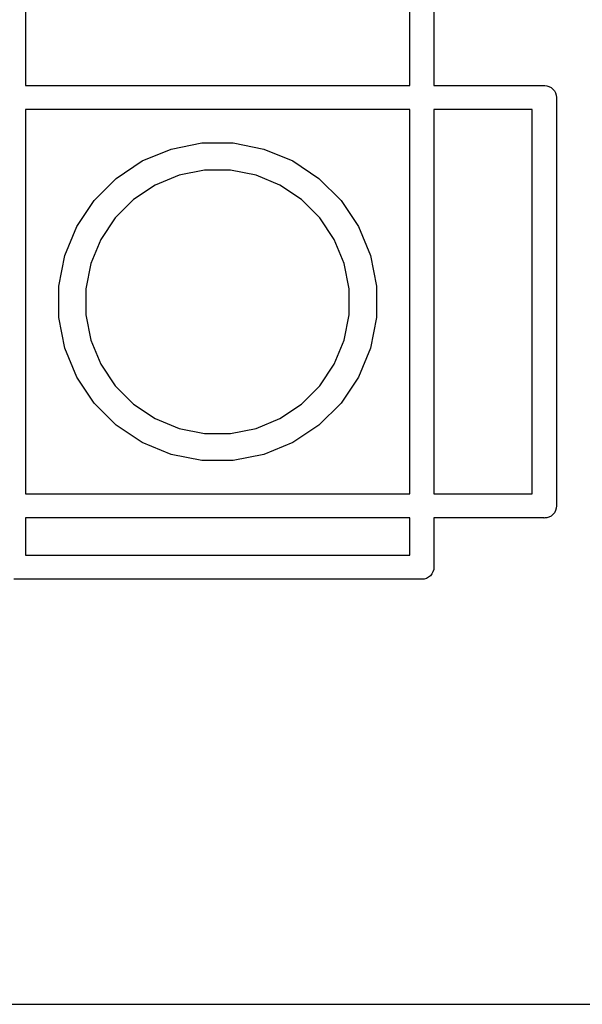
# Model space of a CAD drawing. Extents: x 3.09 to 8.99, y -6.18 to -2.41.
# Tile 87 of 119: x 8.22 to 8.36, y -3.86 to -3.62. Entities that reach past the tile are written whole.
import ezdxf

# ---------------------------------------------------------------- set-up
doc = ezdxf.new("R2010")
doc.units = 0
doc.header["$MEASUREMENT"] = 0
doc.layers.add('BLACK', color=7, linetype='CONTINUOUS')

msp = doc.modelspace()

# ---------------------------------------------------------------- linework, layer by layer
at = {"layer": 'BLACK', "linetype": 'CONTINUOUS'}
for p, q in [((8.32295, -3.60014), (8.32295, -3.63205)), ((8.22295, -3.60295), (8.22295, -3.63205)), ((8.31705, -3.63205), (8.31705, -3.60295)), ((8.22295, -3.63205), (8.31705, -3.63205)), ((8.32295, -3.63205), (8.34986, -3.63205)), ((8.34986, -3.63205), (8.35, -3.63203)), ((8.35, -3.63203), (8.35014, -3.63205)), ((8.35014, -3.63205), (8.35058, -3.63209)), ((8.35058, -3.63209), (8.35114, -3.63226)), ((8.35114, -3.63226), (8.35165, -3.63253)), ((8.35165, -3.63253), (8.3521, -3.6329)), ((8.3521, -3.6329), (8.35247, -3.63335)), ((8.35247, -3.63335), (8.35274, -3.63386)), ((8.35274, -3.63386), (8.35291, -3.63442)), ((8.35291, -3.63442), (8.35297, -3.635)), ((8.35297, -3.635), (8.35295, -3.63514)), ((8.35295, -3.63514), (8.35295, -3.73486)), ((8.22295, -3.63795), (8.22295, -3.73205)), ((8.31705, -3.63795), (8.22295, -3.63795)), ((8.31705, -3.73205), (8.31705, -3.63795)), ((8.32295, -3.63795), (8.32295, -3.73205)), ((8.34705, -3.63795), (8.32295, -3.63795)), ((8.34705, -3.73205), (8.34705, -3.63795)), ((8.25157, -3.65052), (8.25865, -3.64759)), ((8.25865, -3.64759), (8.26617, -3.64609)), ((8.26617, -3.64609), (8.27383, -3.64609)), ((8.27383, -3.64609), (8.28135, -3.64759)), ((8.28135, -3.64759), (8.28843, -3.65052)), ((8.2452, -3.65478), (8.25157, -3.65052)), ((8.28843, -3.65052), (8.2948, -3.65478)), ((8.26682, -3.65275), (8.26059, -3.65399)), ((8.27318, -3.65275), (8.26682, -3.65275)), ((8.27941, -3.65399), (8.27318, -3.65275)), ((8.23978, -3.6602), (8.2452, -3.65478)), ((8.26059, -3.65399), (8.25473, -3.65642)), ((8.28527, -3.65642), (8.27941, -3.65399)), ((8.2948, -3.65478), (8.30022, -3.6602)), ((8.25473, -3.65642), (8.24944, -3.65995)), ((8.29056, -3.65995), (8.28527, -3.65642)), ((8.23552, -3.66657), (8.23978, -3.6602)), ((8.24944, -3.65995), (8.24495, -3.66444)), ((8.29505, -3.66444), (8.29056, -3.65995)), ((8.30022, -3.6602), (8.30448, -3.66657)), ((8.24495, -3.66444), (8.24142, -3.66973)), ((8.29858, -3.66973), (8.29505, -3.66444)), ((8.23259, -3.67365), (8.23552, -3.66657)), ((8.30448, -3.66657), (8.30741, -3.67365)), ((8.24142, -3.66973), (8.23899, -3.67559)), ((8.30101, -3.67559), (8.29858, -3.66973)), ((8.23109, -3.68117), (8.23259, -3.67365)), ((8.30741, -3.67365), (8.30891, -3.68117)), ((8.23899, -3.67559), (8.23775, -3.68182)), ((8.30225, -3.68182), (8.30101, -3.67559)), ((8.23109, -3.68883), (8.23109, -3.68117)), ((8.23775, -3.68182), (8.23775, -3.68818)), ((8.30225, -3.68818), (8.30225, -3.68182)), ((8.30891, -3.68117), (8.30891, -3.68883)), ((8.23259, -3.69635), (8.23109, -3.68883)), ((8.23775, -3.68818), (8.23899, -3.69441)), ((8.30101, -3.69441), (8.30225, -3.68818)), ((8.30891, -3.68883), (8.30741, -3.69635)), ((8.23552, -3.70343), (8.23259, -3.69635)), ((8.23899, -3.69441), (8.24142, -3.70027)), ((8.29858, -3.70027), (8.30101, -3.69441)), ((8.30741, -3.69635), (8.30448, -3.70343)), ((8.24142, -3.70027), (8.24495, -3.70556)), ((8.29505, -3.70556), (8.29858, -3.70027)), ((8.23978, -3.7098), (8.23552, -3.70343)), ((8.30448, -3.70343), (8.30022, -3.7098)), ((8.24495, -3.70556), (8.24944, -3.71005)), ((8.29056, -3.71005), (8.29505, -3.70556)), ((8.2452, -3.71522), (8.23978, -3.7098)), ((8.24944, -3.71005), (8.25473, -3.71358)), ((8.28527, -3.71358), (8.29056, -3.71005)), ((8.30022, -3.7098), (8.2948, -3.71522)), ((8.25157, -3.71948), (8.2452, -3.71522)), ((8.25473, -3.71358), (8.26059, -3.71601)), ((8.27941, -3.71601), (8.28527, -3.71358)), ((8.2948, -3.71522), (8.28843, -3.71948)), ((8.26059, -3.71601), (8.26682, -3.71725)), ((8.26682, -3.71725), (8.27318, -3.71725)), ((8.27318, -3.71725), (8.27941, -3.71601)), ((8.25865, -3.72241), (8.25157, -3.71948)), ((8.28843, -3.71948), (8.28135, -3.72241)), ((8.26617, -3.72391), (8.25865, -3.72241)), ((8.28135, -3.72241), (8.27383, -3.72391)), ((8.27383, -3.72391), (8.26617, -3.72391)), ((8.22295, -3.73205), (8.31705, -3.73205)), ((8.32295, -3.73205), (8.34705, -3.73205)), ((8.35297, -3.735), (8.35291, -3.73558)), ((8.35295, -3.73486), (8.35297, -3.735)), ((8.35165, -3.73747), (8.35114, -3.73774)), ((8.3521, -3.7371), (8.35165, -3.73747)), ((8.35247, -3.73665), (8.3521, -3.7371)), ((8.35274, -3.73614), (8.35247, -3.73665)), ((8.35291, -3.73558), (8.35274, -3.73614)), ((8.22295, -3.73795), (8.22295, -3.74705)), ((8.31705, -3.73795), (8.22295, -3.73795)), ((8.31705, -3.74705), (8.31705, -3.73795)), ((8.34986, -3.73795), (8.32295, -3.73795)), ((8.32295, -3.73795), (8.32295, -3.74986)), ((8.35, -3.73797), (8.34986, -3.73795)), ((8.35014, -3.73795), (8.35, -3.73797)), ((8.35058, -3.73791), (8.35014, -3.73795)), ((8.35114, -3.73774), (8.35058, -3.73791)), ((8.22295, -3.74705), (8.31705, -3.74705)), ((8.32247, -3.75165), (8.3221, -3.7521)), ((8.32274, -3.75114), (8.32247, -3.75165)), ((8.32291, -3.75058), (8.32274, -3.75114)), ((8.32297, -3.75), (8.32291, -3.75058)), ((8.32295, -3.74986), (8.32297, -3.75)), ((8.31986, -3.75295), (8.22014, -3.75295)), ((8.32, -3.75297), (8.31986, -3.75295)), ((8.32014, -3.75295), (8.32, -3.75297)), ((8.32058, -3.75291), (8.32014, -3.75295)), ((8.32114, -3.75274), (8.32058, -3.75291)), ((8.32165, -3.75247), (8.32114, -3.75274)), ((8.3221, -3.7521), (8.32165, -3.75247)), ((8.00295, -3.85705), (8.49705, -3.85705))]:
    msp.add_line(p, q, dxfattribs=at)

doc.saveas('drawing.dxf')
